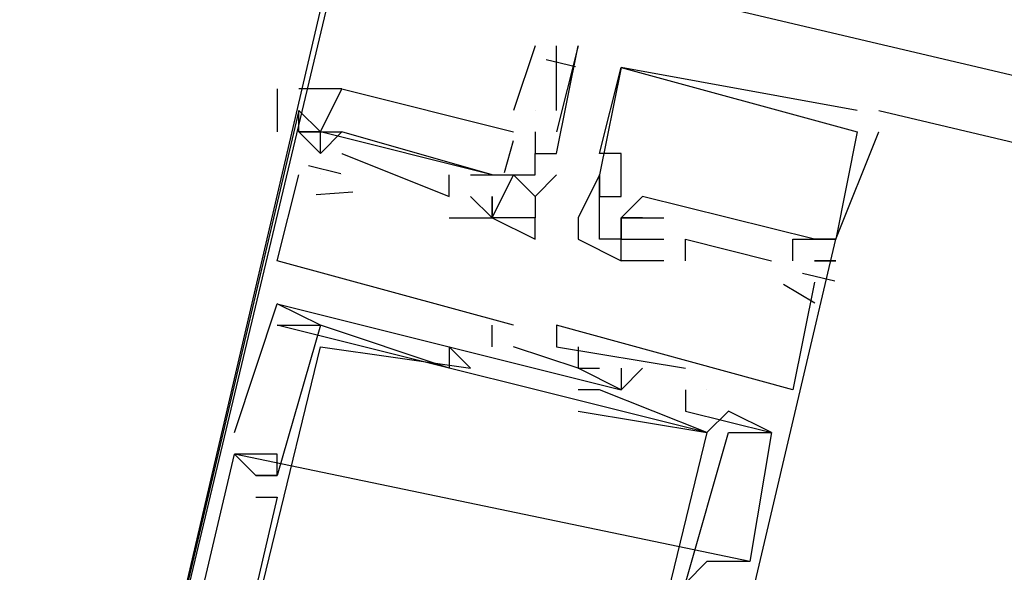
# Model space of a CAD drawing. Header units: feet. Extents: x -79 to 198, y -22 to 181.
# Tile 238 of 256: x 119.093 to 119.705, y 129.691 to 130.034. Entities that reach past the tile are written whole.
import ezdxf

# ---------------------------------------------------------------- set-up
doc = ezdxf.new("R2010")
doc.units = ezdxf.units.FT
doc.layers.add('A-LINEA', color=7, linetype='CONTINUOUS')
doc.layers.add('A-MURO-CONCRETO', color=8, linetype='CONTINUOUS')

msp = doc.modelspace()

# ---------------------------------------------------------------- linework, layer by layer
at = {"layer": 'A-LINEA'}
for p, q in [((119.2933, 130.0978), (127.2133, 128.2311)), ((119.4133, 130.0178), (119.4, 129.9778)), ((119.4267, 129.9778), (119.4267, 130.0178)), ((119.44, 130.0178), (119.44, 130.0178)), ((119.4201, 130.0094), (119.4384, 130.0051)), ((119.4667, 130.0044), (119.4667, 130.0044)), ((119.4667, 130.0044), (119.4667, 130.0044)), ((119.4667, 130.0044), (119.4667, 130.0044)), ((119.4667, 130.0044), (119.4667, 130.0044)), ((119.4667, 130.0044), (119.4667, 130.0044)), ((119.4667, 130.0044), (119.4667, 130.0044)), ((119.2533, 129.9911), (119.2533, 129.9644)), ((119.2667, 129.9644), (119.2667, 129.9778)), ((119.2667, 129.9778), (119.2667, 129.9778)), ((119.2667, 129.9778), (119.2667, 129.9778)), ((119.2667, 129.9778), (119.2667, 129.9778)), ((119.4133, 129.9778), (119.4133, 129.9778)), ((119.6133, 129.9778), (119.6133, 129.9778)), ((119.6133, 129.9778), (119.6133, 129.9778)), ((119.6133, 129.9778), (119.6133, 129.9778)), ((119.6267, 129.9778), (126.8667, 128.2578)), ((119.2667, 129.9644), (119.2667, 129.9644)), ((119.2667, 129.9644), (119.2667, 129.9644)), ((119.2667, 129.9644), (119.2667, 129.9644)), ((119.28, 129.9644), (119.28, 129.9644)), ((119.28, 129.9644), (119.28, 129.9644)), ((119.28, 129.9644), (119.28, 129.9644)), ((119.28, 129.9644), (119.28, 129.9644)), ((119.28, 129.9644), (119.28, 129.9644)), ((119.28, 129.9644), (119.28, 129.9644)), ((119.3867, 129.9378), (119.2933, 129.9644)), ((119.2933, 129.9644), (119.2933, 129.9644)), ((119.2933, 129.9644), (119.2933, 129.9644)), ((119.3867, 129.9378), (119.2933, 129.9644)), ((119.2933, 129.9644), (119.2933, 129.9644)), ((119.2933, 129.9644), (119.2933, 129.9644)), ((119.3867, 129.9378), (119.2933, 129.9644)), ((119.2933, 129.9644), (119.2933, 129.9644)), ((119.2933, 129.9644), (119.2933, 129.9644)), ((119.3944, 129.9393), (119.4, 129.9592)), ((119.3944, 129.9393), (119.4, 129.9592)), ((119.3944, 129.9393), (119.4, 129.9592)), ((119.4133, 129.9644), (119.4133, 129.9644)), ((119.4267, 129.9644), (119.4267, 129.9644)), ((119.6133, 129.9644), (119.6133, 129.9644)), ((119.6133, 129.9644), (119.6133, 129.9644)), ((119.6133, 129.9644), (119.6133, 129.9644)), ((119.6133, 129.9644), (119.6133, 129.9644)), ((119.6133, 129.9644), (119.6133, 129.9644)), ((119.6133, 129.9644), (119.6133, 129.9644)), ((119.6267, 129.9644), (119.6267, 129.9644)), ((119.6267, 129.9644), (119.6267, 129.9644)), ((119.6267, 129.9644), (119.6267, 129.9644)), ((119.28, 129.9511), (119.28, 129.9511)), ((119.28, 129.9511), (119.28, 129.9511)), ((119.28, 129.9511), (119.28, 129.9511)), ((119.2933, 129.9511), (119.36, 129.9244)), ((119.2933, 129.9511), (119.2933, 129.9511)), ((119.2933, 129.9511), (119.36, 129.9244)), ((119.2933, 129.9511), (119.2933, 129.9511)), ((119.2933, 129.9511), (119.36, 129.9244)), ((119.2933, 129.9511), (119.2933, 129.9511)), ((119.4133, 129.9511), (119.4133, 129.9511)), ((119.4133, 129.9511), (119.4133, 129.9511)), ((119.4133, 129.9511), (119.4133, 129.9511)), ((119.4267, 129.9511), (119.4267, 129.9511)), ((119.4533, 129.9511), (119.4533, 129.9511)), ((119.4533, 129.9511), (119.4533, 129.9511)), ((119.4533, 129.9511), (119.4533, 129.9511)), ((119.4667, 129.9511), (119.4667, 129.9511)), ((119.4667, 129.9511), (119.4667, 129.9511)), ((119.4667, 129.9511), (119.4667, 129.9511)), ((119.2727, 129.9435), (119.2927, 129.9387)), ((119.2727, 129.9435), (119.2927, 129.9387)), ((119.2727, 129.9435), (119.2927, 129.9387)), ((119.2667, 129.9378), (119.2667, 129.9378)), ((119.2667, 129.9378), (119.2667, 129.9378)), ((119.2667, 129.9378), (119.2667, 129.9378)), ((119.28, 129.9378), (119.28, 129.9378)), ((119.28, 129.9378), (119.28, 129.9378)), ((119.28, 129.9378), (119.28, 129.9378)), ((119.2933, 129.9378), (119.2933, 129.9378)), ((119.2933, 129.9378), (119.2933, 129.9378)), ((119.2933, 129.9378), (119.2933, 129.9378)), ((119.36, 129.9244), (119.36, 129.9378)), ((119.36, 129.9378), (119.36, 129.9378)), ((119.36, 129.9244), (119.36, 129.9378)), ((119.36, 129.9378), (119.36, 129.9378)), ((119.36, 129.9244), (119.36, 129.9378)), ((119.36, 129.9378), (119.36, 129.9378)), ((119.3733, 129.9378), (119.3733, 129.9378)), ((119.3733, 129.9378), (119.3733, 129.9378)), ((119.3733, 129.9378), (119.3733, 129.9378)), ((119.3867, 129.9378), (119.3867, 129.9378)), ((119.3867, 129.9378), (119.3867, 129.9378)), ((119.3867, 129.9378), (119.3867, 129.9378)), ((119.3867, 129.9378), (119.3867, 129.9378)), ((119.3867, 129.9378), (119.3867, 129.9378)), ((119.3867, 129.9378), (119.3867, 129.9378)), ((119.3867, 129.9378), (119.3867, 129.9378)), ((119.4, 129.9378), (119.4, 129.9378)), ((119.4, 129.9378), (119.4, 129.9378)), ((119.4, 129.9378), (119.4, 129.9378)), ((119.4, 129.9378), (119.4, 129.9378)), ((119.4, 129.9378), (119.4, 129.9378)), ((119.4133, 129.9244), (119.4267, 129.9378)), ((119.4133, 129.9378), (119.4133, 129.9378)), ((119.4133, 129.9378), (119.4133, 129.9378)), ((119.4267, 129.9378), (119.4267, 129.9378)), ((119.4533, 129.9378), (119.4533, 129.9378)), ((119.4533, 129.9378), (119.4533, 129.9378)), ((119.4533, 129.9378), (119.4533, 129.9378)), ((119.4533, 129.9378), (119.4533, 129.9378)), ((119.4533, 129.9378), (119.4533, 129.9378)), ((119.4533, 129.9378), (119.4533, 129.9378)), ((119.2775, 129.9257), (119.3002, 129.9273)), ((119.2775, 129.9257), (119.3002, 129.9273)), ((119.2775, 129.9257), (119.3002, 129.9273)), ((119.36, 129.9244), (119.36, 129.9244)), ((119.36, 129.9244), (119.36, 129.9244)), ((119.36, 129.9244), (119.36, 129.9244)), ((119.36, 129.9244), (119.36, 129.9244)), ((119.36, 129.9244), (119.36, 129.9244)), ((119.36, 129.9244), (119.36, 129.9244)), ((119.36, 129.9244), (119.36, 129.9244)), ((119.36, 129.9244), (119.36, 129.9244)), ((119.36, 129.9244), (119.36, 129.9244)), ((119.3867, 129.9111), (119.3733, 129.9244)), ((119.3733, 129.9244), (119.3733, 129.9244)), ((119.3867, 129.9111), (119.3733, 129.9244)), ((119.3733, 129.9244), (119.3733, 129.9244)), ((119.3867, 129.9111), (119.3733, 129.9244)), ((119.3733, 129.9244), (119.3733, 129.9244)), ((119.3867, 129.9244), (119.3867, 129.9244)), ((119.3867, 129.9244), (119.3867, 129.9244)), ((119.3867, 129.9244), (119.3867, 129.9244)), ((119.3867, 129.9244), (119.3867, 129.9244)), ((119.3867, 129.9244), (119.3867, 129.9244)), ((119.3867, 129.9244), (119.3867, 129.9244)), ((119.3867, 129.9244), (119.3867, 129.9244)), ((119.4133, 129.9244), (119.4133, 129.9244)), ((119.4133, 129.9244), (119.4133, 129.9244)), ((119.4533, 129.9244), (119.4533, 129.9244)), ((119.4533, 129.9244), (119.4533, 129.9244)), ((119.4533, 129.9244), (119.4533, 129.9244)), ((119.4533, 129.9244), (119.4533, 129.9244)), ((119.4533, 129.9244), (119.4533, 129.9244)), ((119.4533, 129.9244), (119.4533, 129.9244)), ((119.4533, 129.9244), (119.4533, 129.9244)), ((119.4533, 129.9244), (119.4533, 129.9244)), ((119.4533, 129.9244), (119.4533, 129.9244)), ((119.4667, 129.9244), (119.4667, 129.9244)), ((119.4667, 129.9244), (119.4667, 129.9244)), ((119.4667, 129.9244), (119.4667, 129.9244)), ((119.4667, 129.9244), (119.4667, 129.9244)), ((119.4667, 129.9244), (119.4667, 129.9244)), ((119.4667, 129.9244), (119.4667, 129.9244)), ((119.4667, 129.9244), (119.4667, 129.9244)), ((119.4667, 129.9244), (119.4667, 129.9244)), ((119.4667, 129.9244), (119.4667, 129.9244)), ((119.48, 129.9244), (119.48, 129.9244)), ((119.48, 129.9244), (119.48, 129.9244)), ((119.48, 129.9244), (119.48, 129.9244)), ((119.48, 129.9244), (119.48, 129.9244)), ((119.48, 129.9244), (119.48, 129.9244)), ((119.48, 129.9244), (119.48, 129.9244)), ((119.36, 129.9111), (119.36, 129.9111)), ((119.36, 129.9111), (119.36, 129.9111)), ((119.36, 129.9111), (119.36, 129.9111)), ((119.3867, 129.9111), (119.3867, 129.9111)), ((119.3867, 129.9111), (119.3867, 129.9111)), ((119.3867, 129.9111), (119.3867, 129.9111)), ((119.3867, 129.9111), (119.3867, 129.9111)), ((119.3867, 129.9111), (119.3867, 129.9111)), ((119.3867, 129.9111), (119.3867, 129.9111)), ((119.3867, 129.9111), (119.3867, 129.9111)), ((119.3867, 129.9111), (119.3867, 129.9111)), ((119.3867, 129.9111), (119.3867, 129.9111)), ((119.4133, 129.9111), (119.4133, 129.9111)), ((119.4133, 129.9111), (119.4133, 129.9111)), ((119.44, 129.9111), (119.44, 129.9111)), ((119.44, 129.9111), (119.44, 129.9111)), ((119.44, 129.9111), (119.44, 129.9111)), ((119.4667, 129.9111), (119.4667, 129.9111)), ((119.4667, 129.9111), (119.4667, 129.9111)), ((119.4667, 129.9111), (119.4667, 129.9111)), ((119.4667, 129.9111), (119.4667, 129.9111)), ((119.4667, 129.9111), (119.4667, 129.9111)), ((119.4667, 129.9111), (119.4667, 129.9111)), ((119.4667, 129.9111), (119.4667, 129.9111)), ((119.4667, 129.9111), (119.4667, 129.9111)), ((119.4667, 129.9111), (119.4667, 129.9111)), ((119.4667, 129.9111), (119.4667, 129.9111)), ((119.4667, 129.9111), (119.4667, 129.9111)), ((119.4667, 129.9111), (119.4667, 129.9111)), ((119.48, 129.9111), (119.48, 129.9111)), ((119.48, 129.9111), (119.48, 129.9111)), ((119.48, 129.9111), (119.48, 129.9111)), ((119.48, 129.9111), (119.48, 129.9111)), ((119.48, 129.9111), (119.48, 129.9111)), ((119.48, 129.9111), (119.48, 129.9111)), ((119.4933, 129.9111), (119.4933, 129.9111)), ((119.4933, 129.9111), (119.4933, 129.9111)), ((119.4933, 129.9111), (119.4933, 129.9111)), ((119.4133, 129.8978), (119.4133, 129.8978)), ((119.44, 129.8978), (119.44, 129.8978)), ((119.44, 129.8978), (119.44, 129.8978)), ((119.44, 129.8978), (119.44, 129.8978)), ((119.4533, 129.8978), (119.4533, 129.8978)), ((119.4533, 129.8978), (119.4533, 129.8978)), ((119.4533, 129.8978), (119.4533, 129.8978)), ((119.4667, 129.8978), (119.4667, 129.8978)), ((119.4667, 129.8978), (119.4667, 129.8978)), ((119.4667, 129.8978), (119.4667, 129.8978)), ((119.4667, 129.8978), (119.4667, 129.8978)), ((119.4667, 129.8978), (119.4667, 129.8978)), ((119.4667, 129.8978), (119.4667, 129.8978)), ((119.4667, 129.8978), (119.4667, 129.8978)), ((119.4667, 129.8978), (119.4667, 129.8978)), ((119.4667, 129.8978), (119.4667, 129.8978)), ((119.48, 129.8978), (119.48, 129.8978)), ((119.48, 129.8978), (119.48, 129.8978)), ((119.48, 129.8978), (119.48, 129.8978)), ((119.4933, 129.8978), (119.4933, 129.8978)), ((119.4933, 129.8978), (119.4933, 129.8978)), ((119.4933, 129.8978), (119.4933, 129.8978)), ((119.4933, 129.8978), (119.4933, 129.8978)), ((119.4933, 129.8978), (119.4933, 129.8978)), ((119.4933, 129.8978), (119.4933, 129.8978)), ((119.4933, 129.8978), (119.4933, 129.8978)), ((119.4933, 129.8978), (119.4933, 129.8978)), ((119.4933, 129.8978), (119.4933, 129.8978)), ((119.5067, 129.8978), (119.5067, 129.8978)), ((119.5067, 129.8978), (119.5067, 129.8978)), ((119.5067, 129.8978), (119.5067, 129.8978)), ((119.5733, 129.8978), (119.5733, 129.8978)), ((119.5733, 129.8978), (119.5733, 129.8978)), ((119.5733, 129.8978), (119.5733, 129.8978)), ((119.5733, 129.8978), (119.5733, 129.8978)), ((119.5733, 129.8978), (119.5733, 129.8978)), ((119.5733, 129.8978), (119.5733, 129.8978)), ((119.5867, 129.8978), (119.5867, 129.8978)), ((119.5867, 129.8978), (119.5867, 129.8978)), ((119.5867, 129.8978), (119.5867, 129.8978)), ((119.5867, 129.8978), (119.5867, 129.8978)), ((119.5867, 129.8978), (119.5867, 129.8978)), ((119.5867, 129.8978), (119.5867, 129.8978)), ((119.5867, 129.8978), (119.5867, 129.8978)), ((119.5867, 129.8978), (119.5867, 129.8978)), ((119.5867, 129.8978), (119.5867, 129.8978)), ((119.5867, 129.8978), (119.5867, 129.8978)), ((119.5867, 129.8978), (119.5867, 129.8978)), ((119.5867, 129.8978), (119.5867, 129.8978)), ((119.6, 129.8978), (119.6, 129.8978)), ((119.6, 129.8978), (119.6, 129.8978)), ((119.6, 129.8978), (119.6, 129.8978)), ((119.6, 129.8978), (119.6, 129.8978)), ((119.6, 129.8978), (119.6, 129.8978)), ((119.6, 129.8978), (119.6, 129.8978)), ((119.6, 129.8978), (119.6, 129.8978)), ((119.6, 129.8978), (119.6, 129.8978)), ((119.6, 129.8978), (119.6, 129.8978)), ((119.2533, 129.8844), (119.2533, 129.8844)), ((119.2533, 129.8844), (119.2533, 129.8844)), ((119.2533, 129.8844), (119.2533, 129.8844)), ((119.4667, 129.8844), (119.4667, 129.8844)), ((119.4667, 129.8844), (119.4667, 129.8844)), ((119.4667, 129.8844), (119.4667, 129.8844)), ((119.4667, 129.8844), (119.4667, 129.8844)), ((119.4667, 129.8844), (119.4667, 129.8844)), ((119.4667, 129.8844), (119.4667, 129.8844)), ((119.4933, 129.8844), (119.4933, 129.8844)), ((119.4933, 129.8844), (119.4933, 129.8844)), ((119.4933, 129.8844), (119.4933, 129.8844)), ((119.4933, 129.8844), (119.4933, 129.8844)), ((119.4933, 129.8844), (119.4933, 129.8844)), ((119.4933, 129.8844), (119.4933, 129.8844)), ((119.5067, 129.8844), (119.5067, 129.8844)), ((119.5067, 129.8844), (119.5067, 129.8844)), ((119.5067, 129.8844), (119.5067, 129.8844)), ((119.56, 129.8844), (119.56, 129.8844)), ((119.56, 129.8844), (119.56, 129.8844)), ((119.56, 129.8844), (119.56, 129.8844)), ((119.5733, 129.8844), (119.5733, 129.8844)), ((119.5733, 129.8844), (119.5733, 129.8844)), ((119.5733, 129.8844), (119.5733, 129.8844)), ((119.5867, 129.8844), (119.5867, 129.8844)), ((119.5867, 129.8844), (119.5867, 129.8844)), ((119.5867, 129.8844), (119.5867, 129.8844)), ((119.5867, 129.8844), (119.5867, 129.8844)), ((119.5867, 129.8844), (119.5867, 129.8844)), ((119.5867, 129.8844), (119.5867, 129.8844)), ((119.6, 129.8844), (119.6, 129.8844)), ((119.6, 129.8844), (119.6, 129.8844)), ((119.6, 129.8844), (119.6, 129.8844)), ((119.5794, 129.8768), (119.5994, 129.872)), ((119.5794, 129.8768), (119.5994, 129.872)), ((119.5794, 129.8768), (119.5994, 129.872)), ((119.5676, 129.8699), (119.5871, 129.8584)), ((119.5676, 129.8699), (119.5871, 129.8584)), ((119.5676, 129.8699), (119.5871, 129.8584)), ((119.5867, 129.8711), (119.5867, 129.8711)), ((119.5867, 129.8711), (119.5867, 129.8711)), ((119.5867, 129.8711), (119.5867, 129.8711)), ((119.2533, 129.8578), (119.2533, 129.8578)), ((119.2533, 129.8578), (119.2533, 129.8578)), ((119.2533, 129.8578), (119.2533, 129.8578)), ((119.2533, 129.8578), (119.2533, 129.8578)), ((119.2533, 129.8578), (119.2533, 129.8578)), ((119.2533, 129.8578), (119.2533, 129.8578)), ((119.52, 129.7778), (119.2533, 129.8444)), ((119.2533, 129.8444), (119.2533, 129.8444)), ((119.52, 129.7778), (119.2533, 129.8444)), ((119.2533, 129.8444), (119.2533, 129.8444)), ((119.52, 129.7778), (119.2533, 129.8444)), ((119.2533, 129.8444), (119.2533, 129.8444)), ((119.28, 129.8444), (119.28, 129.8444)), ((119.28, 129.8444), (119.28, 129.8444)), ((119.28, 129.8444), (119.28, 129.8444)), ((119.28, 129.8444), (119.28, 129.8444)), ((119.28, 129.8444), (119.28, 129.8444)), ((119.28, 129.8444), (119.28, 129.8444)), ((119.3867, 129.8311), (119.3867, 129.8444)), ((119.3867, 129.8444), (119.3867, 129.8444)), ((119.3867, 129.8311), (119.3867, 129.8444)), ((119.3867, 129.8444), (119.3867, 129.8444)), ((119.3867, 129.8311), (119.3867, 129.8444)), ((119.3867, 129.8444), (119.3867, 129.8444)), ((119.4, 129.8444), (119.4, 129.8444)), ((119.4, 129.8444), (119.4, 129.8444)), ((119.4, 129.8444), (119.4, 129.8444)), ((119.4267, 129.8444), (119.4267, 129.8444)), ((119.4267, 129.8444), (119.4267, 129.8444)), ((119.4267, 129.8444), (119.4267, 129.8444)), ((119.28, 129.8311), (119.28, 129.8311)), ((119.28, 129.8311), (119.28, 129.8311)), ((119.28, 129.8311), (119.28, 129.8311)), ((119.36, 129.8311), (119.36, 129.8311)), ((119.36, 129.8311), (119.36, 129.8311)), ((119.36, 129.8311), (119.36, 129.8311)), ((119.3867, 129.8311), (119.3867, 129.8311)), ((119.3867, 129.8311), (119.3867, 129.8311)), ((119.3867, 129.8311), (119.3867, 129.8311)), ((119.4, 129.8311), (119.4, 129.8311)), ((119.4, 129.8311), (119.4, 129.8311)), ((119.4, 129.8311), (119.4, 129.8311)), ((119.4267, 129.8311), (119.4267, 129.8311)), ((119.4267, 129.8311), (119.4267, 129.8311)), ((119.4267, 129.8311), (119.4267, 129.8311)), ((119.44, 129.8311), (119.44, 129.8311)), ((119.44, 129.8311), (119.44, 129.8311)), ((119.44, 129.8311), (119.44, 129.8311)), ((119.36, 129.8178), (119.36, 129.8178)), ((119.36, 129.8178), (119.36, 129.8178)), ((119.36, 129.8178), (119.36, 129.8178)), ((119.3733, 129.8178), (119.3733, 129.8178)), ((119.3733, 129.8178), (119.3733, 129.8178)), ((119.3733, 129.8178), (119.3733, 129.8178)), ((119.44, 129.8178), (119.44, 129.8178)), ((119.44, 129.8178), (119.44, 129.8178)), ((119.44, 129.8178), (119.44, 129.8178)), ((119.44, 129.8178), (119.44, 129.8178)), ((119.44, 129.8178), (119.44, 129.8178)), ((119.44, 129.8178), (119.44, 129.8178)), ((119.44, 129.8178), (119.44, 129.8178)), ((119.44, 129.8178), (119.44, 129.8178)), ((119.44, 129.8178), (119.44, 129.8178)), ((119.4533, 129.8178), (119.4533, 129.8178)), ((119.4533, 129.8178), (119.4533, 129.8178)), ((119.4533, 129.8178), (119.4533, 129.8178)), ((119.4667, 129.8044), (119.48, 129.8178)), ((119.4667, 129.8178), (119.4667, 129.8178)), ((119.4667, 129.8044), (119.48, 129.8178)), ((119.4667, 129.8178), (119.4667, 129.8178)), ((119.4667, 129.8044), (119.48, 129.8178)), ((119.4667, 129.8178), (119.4667, 129.8178)), ((119.48, 129.8178), (119.48, 129.8178)), ((119.48, 129.8178), (119.48, 129.8178)), ((119.48, 129.8178), (119.48, 129.8178)), ((119.5067, 129.8178), (119.5067, 129.8178)), ((119.5067, 129.8178), (119.5067, 129.8178)), ((119.5067, 129.8178), (119.5067, 129.8178)), ((119.44, 129.8044), (119.44, 129.8044)), ((119.44, 129.8044), (119.44, 129.8044)), ((119.44, 129.8044), (119.44, 129.8044)), ((119.4533, 129.8044), (119.4533, 129.8044)), ((119.4533, 129.8044), (119.4533, 129.8044)), ((119.4533, 129.8044), (119.4533, 129.8044)), ((119.4667, 129.8044), (119.4667, 129.8044)), ((119.4667, 129.8044), (119.4667, 129.8044)), ((119.4667, 129.8044), (119.4667, 129.8044)), ((119.4667, 129.8044), (119.4667, 129.8044)), ((119.4667, 129.8044), (119.4667, 129.8044)), ((119.4667, 129.8044), (119.4667, 129.8044)), ((119.4667, 129.8044), (119.4667, 129.8044)), ((119.4667, 129.8044), (119.4667, 129.8044)), ((119.4667, 129.8044), (119.4667, 129.8044)), ((119.5067, 129.8044), (119.5067, 129.8044)), ((119.5067, 129.8044), (119.5067, 129.8044)), ((119.5067, 129.8044), (119.5067, 129.8044)), ((119.5067, 129.8044), (119.5067, 129.8044)), ((119.5067, 129.8044), (119.5067, 129.8044)), ((119.5067, 129.8044), (119.5067, 129.8044)), ((119.5067, 129.8044), (119.5067, 129.8044)), ((119.5067, 129.8044), (119.5067, 129.8044)), ((119.5067, 129.8044), (119.5067, 129.8044)), ((119.52, 129.8044), (119.52, 129.8044)), ((119.52, 129.8044), (119.52, 129.8044)), ((119.52, 129.8044), (119.52, 129.8044)), ((119.52, 129.8044), (119.52, 129.8044)), ((119.52, 129.8044), (119.52, 129.8044)), ((119.52, 129.8044), (119.52, 129.8044)), ((119.5733, 129.8044), (119.5733, 129.8044)), ((119.5733, 129.8044), (119.5733, 129.8044)), ((119.5733, 129.8044), (119.5733, 129.8044)), ((119.44, 129.7911), (119.44, 129.7911)), ((119.44, 129.7911), (119.44, 129.7911)), ((119.44, 129.7911), (119.44, 129.7911)), ((119.4667, 129.7911), (119.4667, 129.7911)), ((119.4667, 129.7911), (119.4667, 129.7911)), ((119.4667, 129.7911), (119.4667, 129.7911)), ((119.4667, 129.7911), (119.4667, 129.7911)), ((119.4667, 129.7911), (119.4667, 129.7911)), ((119.4667, 129.7911), (119.4667, 129.7911)), ((119.5067, 129.7911), (119.5067, 129.7911)), ((119.5067, 129.7911), (119.5067, 129.7911)), ((119.5067, 129.7911), (119.5067, 129.7911)), ((119.5333, 129.7911), (119.5333, 129.7911)), ((119.5333, 129.7911), (119.5333, 129.7911)), ((119.5333, 129.7911), (119.5333, 129.7911)), ((119.2267, 129.7778), (119.2267, 129.7778)), ((119.2267, 129.7778), (119.2267, 129.7778)), ((119.2267, 129.7778), (119.2267, 129.7778)), ((119.52, 129.7778), (119.52, 129.7778)), ((119.52, 129.7778), (119.52, 129.7778)), ((119.52, 129.7778), (119.52, 129.7778)), ((119.52, 129.7778), (119.52, 129.7778)), ((119.52, 129.7778), (119.52, 129.7778)), ((119.52, 129.7778), (119.52, 129.7778)), ((119.5333, 129.7778), (119.5333, 129.7778)), ((119.5333, 129.7778), (119.5333, 129.7778)), ((119.5333, 129.7778), (119.5333, 129.7778)), ((119.56, 129.7778), (119.56, 129.7778)), ((119.56, 129.7778), (119.56, 129.7778)), ((119.56, 129.7778), (119.56, 129.7778)), ((119.56, 129.7778), (119.56, 129.7778)), ((119.56, 129.7778), (119.56, 129.7778)), ((119.56, 129.7778), (119.56, 129.7778)), ((119.56, 129.7778), (119.56, 129.7778)), ((119.56, 129.7778), (119.56, 129.7778)), ((119.56, 129.7778), (119.56, 129.7778)), ((119.5467, 129.6978), (119.2267, 129.7644)), ((119.2267, 129.7644), (119.2267, 129.7644)), ((119.2267, 129.7644), (119.2267, 129.7644)), ((119.5467, 129.6978), (119.2267, 129.7644)), ((119.2267, 129.7644), (119.2267, 129.7644)), ((119.2267, 129.7644), (119.2267, 129.7644)), ((119.5467, 129.6978), (119.2267, 129.7644)), ((119.2267, 129.7644), (119.2267, 129.7644)), ((119.2267, 129.7644), (119.2267, 129.7644)), ((119.2533, 129.7644), (119.2533, 129.7644)), ((119.2533, 129.7644), (119.2533, 129.7644)), ((119.2533, 129.7644), (119.2533, 129.7644)), ((119.24, 129.7511), (119.24, 129.7511)), ((119.24, 129.7511), (119.24, 129.7511)), ((119.24, 129.7511), (119.24, 129.7511)), ((119.24, 129.7511), (119.24, 129.7511)), ((119.24, 129.7511), (119.24, 129.7511)), ((119.24, 129.7511), (119.24, 129.7511)), ((119.24, 129.7511), (119.24, 129.7511)), ((119.24, 129.7511), (119.24, 129.7511)), ((119.24, 129.7511), (119.24, 129.7511)), ((119.2533, 129.7511), (119.2533, 129.7511)), ((119.2533, 129.7511), (119.2533, 129.7511)), ((119.2533, 129.7511), (119.2533, 129.7511)), ((119.2533, 129.7511), (119.2533, 129.7511)), ((119.2533, 129.7511), (119.2533, 129.7511)), ((119.2533, 129.7511), (119.2533, 129.7511)), ((119.2533, 129.7511), (119.2533, 129.7511)), ((119.2533, 129.7511), (119.2533, 129.7511)), ((119.2533, 129.7511), (119.2533, 129.7511)), ((119.24, 129.7378), (119.24, 129.7378)), ((119.24, 129.7378), (119.2533, 129.7378)), ((119.24, 129.7378), (119.24, 129.7378)), ((119.24, 129.7378), (119.2533, 129.7378)), ((119.24, 129.7378), (119.24, 129.7378)), ((119.24, 129.7378), (119.2533, 129.7378)), ((119.2533, 129.7378), (119.2533, 129.7378)), ((119.2533, 129.7378), (119.2533, 129.7378)), ((119.2533, 129.7378), (119.2533, 129.7378)), ((119.52, 129.6978), (119.52, 129.6978)), ((119.52, 129.6978), (119.52, 129.6978)), ((119.52, 129.6978), (119.52, 129.6978)), ((119.5467, 129.6978), (119.5467, 129.6978)), ((119.5467, 129.6978), (119.5467, 129.6978)), ((119.5467, 129.6978), (119.5467, 129.6978))]:
    msp.add_line(p, q, dxfattribs=at)
for points in [[(119.1067, 129.2978), (119.4533, 130.7511), (116.04, 131.5511), (115.6933, 130.0978), (119.1067, 129.2978)], [(119.4133, 129.9378), (119.4133, 129.9511), (119.4267, 129.9511), (119.44, 130.0178), (119.44, 130.0178), (119.4267, 129.9644)], [(119.4667, 129.9111), (119.4667, 129.8978), (119.4533, 129.8978), (119.4533, 129.9244), (119.4667, 129.9244), (119.4667, 129.9244), (119.4667, 129.9511), (119.4667, 129.9511), (119.4533, 129.9511), (119.4533, 129.9511), (119.4667, 130.0044), (119.4667, 130.0044), (119.6133, 129.9644), (119.6133, 129.9644), (119.6, 129.8978), (119.5867, 129.8978), (119.6, 129.8978), (119.6267, 129.9644)], [(119.6133, 129.9778), (119.4667, 130.0044), (119.4533, 129.9378), (119.4533, 129.9244), (119.4533, 129.9378)], [(119.4667, 129.9111), (119.4667, 129.8978), (119.4533, 129.8978), (119.4533, 129.9244), (119.4667, 129.9244), (119.4667, 129.9244), (119.4667, 129.9511), (119.4667, 129.9511), (119.4533, 129.9511), (119.4533, 129.9511), (119.4667, 130.0044), (119.4667, 130.0044), (119.6133, 129.9644), (119.6133, 129.9644), (119.6, 129.8978), (119.5867, 129.8978), (119.6, 129.8978), (119.6267, 129.9644)], [(119.6133, 129.9778), (119.4667, 130.0044), (119.4533, 129.9378), (119.4533, 129.9244), (119.4533, 129.9378)], [(119.4667, 129.9111), (119.4667, 129.8978), (119.4533, 129.8978), (119.4533, 129.9244), (119.4667, 129.9244), (119.4667, 129.9244), (119.4667, 129.9511), (119.4667, 129.9511), (119.4533, 129.9511), (119.4533, 129.9511), (119.4667, 130.0044), (119.4667, 130.0044), (119.6133, 129.9644), (119.6133, 129.9644), (119.6, 129.8978), (119.5867, 129.8978), (119.6, 129.8978), (119.6267, 129.9644)], [(119.6133, 129.9778), (119.4667, 130.0044), (119.4533, 129.9378), (119.4533, 129.9244), (119.4533, 129.9378)], [(119.2667, 129.9778), (119.28, 129.9644), (119.2667, 129.9644), (119.28, 129.9511), (119.28, 129.9644), (119.2933, 129.9911), (119.2667, 129.9911)], [(119.3867, 129.9378), (119.28, 129.9644), (119.2933, 129.9911), (119.4, 129.9644)], [(119.3867, 129.9378), (119.28, 129.9644), (119.2933, 129.9911), (119.4, 129.9644)], [(119.3867, 129.9378), (119.28, 129.9644), (119.2933, 129.9911), (119.4, 129.9644)], [(119.2667, 129.9644), (119.2667, 129.9644), (119.2667, 129.9644), (119.28, 129.9644), (119.2667, 129.9778), (119.1067, 129.2978), (119.2533, 129.2578)], [(119.2667, 129.9644), (119.2667, 129.9644), (119.2667, 129.9644), (119.28, 129.9644), (119.2667, 129.9778), (119.1067, 129.2978), (119.2533, 129.2578)], [(119.2667, 129.9644), (119.2667, 129.9644), (119.2667, 129.9644), (119.28, 129.9644), (119.2667, 129.9778), (119.1067, 129.2978), (119.2533, 129.2578)], [(119.28, 129.9644), (119.2933, 129.9644), (119.28, 129.9511)], [(119.28, 129.9644), (119.2933, 129.9644), (119.28, 129.9511)], [(119.28, 129.9644), (119.2933, 129.9644), (119.28, 129.9511)], [(119.4133, 129.9644), (119.4133, 129.9644), (119.4133, 129.9511), (119.4133, 129.9511)], [(119.3867, 129.9378), (119.3867, 129.9378), (119.4, 129.9378), (119.4133, 129.9378), (119.4133, 129.9378), (119.4133, 129.9511)], [(119.4, 129.8444), (119.2533, 129.8844), (119.2667, 129.9378)], [(119.4, 129.8444), (119.2533, 129.8844), (119.2667, 129.9378)], [(119.4, 129.8444), (119.2533, 129.8844), (119.2667, 129.9378)], [(119.3733, 129.9378), (119.3867, 129.9378), (119.4, 129.9378)], [(119.3733, 129.9378), (119.3867, 129.9378), (119.4, 129.9378)], [(119.3733, 129.9378), (119.3867, 129.9378), (119.4, 129.9378)], [(119.3867, 129.9111), (119.4, 129.9378), (119.4133, 129.9244), (119.4133, 129.9111), (119.3867, 129.9111)], [(119.4533, 129.9378), (119.44, 129.9111), (119.44, 129.8978), (119.4667, 129.8844), (119.4667, 129.8978), (119.4667, 129.8978), (119.4667, 129.8978), (119.4667, 129.8978), (119.4667, 129.9111)], [(119.4533, 129.9378), (119.44, 129.9111), (119.44, 129.8978), (119.4667, 129.8844), (119.4667, 129.8978), (119.4667, 129.8978), (119.4667, 129.8978), (119.4667, 129.8978), (119.4667, 129.9111)], [(119.4533, 129.9378), (119.44, 129.9111), (119.44, 129.8978), (119.4667, 129.8844), (119.4667, 129.8978), (119.4667, 129.8978), (119.4667, 129.8978), (119.4667, 129.8978), (119.4667, 129.9111)], [(119.36, 129.9111), (119.3867, 129.9111), (119.3867, 129.9244), (119.3867, 129.9111)], [(119.36, 129.9111), (119.3867, 129.9111), (119.3867, 129.9244), (119.3867, 129.9111)], [(119.36, 129.9111), (119.3867, 129.9111), (119.3867, 129.9244), (119.3867, 129.9111)], [(119.3867, 129.9244), (119.3867, 129.9111), (119.3867, 129.9111), (119.3867, 129.9111), (119.3867, 129.9111), (119.4133, 129.8978), (119.4133, 129.9111)], [(119.5867, 129.8978), (119.48, 129.9244), (119.4667, 129.9111), (119.48, 129.9111), (119.4933, 129.9111)], [(119.48, 129.9111), (119.48, 129.9111), (119.4667, 129.9111), (119.48, 129.9244)], [(119.5867, 129.8978), (119.48, 129.9244), (119.4667, 129.9111), (119.48, 129.9111), (119.4933, 129.9111)], [(119.48, 129.9111), (119.48, 129.9111), (119.4667, 129.9111), (119.48, 129.9244)], [(119.5867, 129.8978), (119.48, 129.9244), (119.4667, 129.9111), (119.48, 129.9111), (119.4933, 129.9111)], [(119.48, 129.9111), (119.48, 129.9111), (119.4667, 129.9111), (119.48, 129.9244)], [(119.2933, 129.2444), (119.44, 129.2178), (119.6, 129.8978)], [(119.2933, 129.2444), (119.44, 129.2178), (119.6, 129.8978)], [(119.2933, 129.2444), (119.44, 129.2178), (119.6, 129.8978)], [(119.4933, 129.8844), (119.4933, 129.8844), (119.4667, 129.8844), (119.4667, 129.8978), (119.48, 129.8978), (119.4933, 129.8978)], [(119.4933, 129.8844), (119.4933, 129.8844), (119.4667, 129.8844), (119.4667, 129.8978), (119.48, 129.8978), (119.4933, 129.8978)], [(119.4933, 129.8844), (119.4933, 129.8844), (119.4667, 129.8844), (119.4667, 129.8978), (119.48, 129.8978), (119.4933, 129.8978)], [(119.5067, 129.8844), (119.5067, 129.8978), (119.56, 129.8844)], [(119.5067, 129.8844), (119.5067, 129.8978), (119.56, 129.8844)], [(119.5067, 129.8844), (119.5067, 129.8978), (119.56, 129.8844)], [(119.5733, 129.8844), (119.5733, 129.8978), (119.5867, 129.8978)], [(119.5733, 129.8844), (119.5733, 129.8978), (119.5867, 129.8978)], [(119.5733, 129.8844), (119.5733, 129.8978), (119.5867, 129.8978)], [(119.5867, 129.8844), (119.6, 129.8844), (119.5867, 129.8844)], [(119.5867, 129.8844), (119.6, 129.8844), (119.5867, 129.8844)], [(119.5867, 129.8844), (119.6, 129.8844), (119.5867, 129.8844)], [(119.5867, 129.8711), (119.5733, 129.8044), (119.4267, 129.8444), (119.4267, 129.8311), (119.5067, 129.8178)], [(119.5867, 129.8711), (119.5733, 129.8044), (119.4267, 129.8444), (119.4267, 129.8311), (119.5067, 129.8178)], [(119.5867, 129.8711), (119.5733, 129.8044), (119.4267, 129.8444), (119.4267, 129.8311), (119.5067, 129.8178)], [(119.24, 129.7378), (119.2533, 129.7378), (119.16, 129.3378), (119.1467, 129.3378), (119.1333, 129.3111), (119.12, 129.3111), (119.1333, 129.3111), (119.1467, 129.3378), (119.24, 129.3111), (119.2533, 129.3111), (119.16, 129.3378), (119.28, 129.8311), (119.3733, 129.8178), (119.3733, 129.8178), (119.36, 129.8311), (119.36, 129.8178), (119.28, 129.8444), (119.2533, 129.8578)], [(119.24, 129.7378), (119.2533, 129.7378), (119.16, 129.3378), (119.1467, 129.3378), (119.1333, 129.3111), (119.12, 129.3111), (119.1333, 129.3111), (119.1467, 129.3378), (119.24, 129.3111), (119.2533, 129.3111), (119.16, 129.3378), (119.28, 129.8311), (119.3733, 129.8178), (119.3733, 129.8178), (119.36, 129.8311), (119.36, 129.8178), (119.28, 129.8444), (119.2533, 129.8578)], [(119.24, 129.7378), (119.2533, 129.7378), (119.16, 129.3378), (119.1467, 129.3378), (119.1333, 129.3111), (119.12, 129.3111), (119.1333, 129.3111), (119.1467, 129.3378), (119.24, 129.3111), (119.2533, 129.3111), (119.16, 129.3378), (119.28, 129.8311), (119.3733, 129.8178), (119.3733, 129.8178), (119.36, 129.8311), (119.36, 129.8178), (119.28, 129.8444), (119.2533, 129.8578)], [(119.2267, 129.7778), (119.2533, 129.8578), (119.4667, 129.8044)], [(119.2267, 129.7778), (119.2533, 129.8578), (119.4667, 129.8044)], [(119.2267, 129.7778), (119.2533, 129.8578), (119.4667, 129.8044)], [(119.2533, 129.8444), (119.28, 129.8444), (119.2533, 129.7511), (119.24, 129.7511)], [(119.2533, 129.8444), (119.28, 129.8444), (119.2533, 129.7511), (119.24, 129.7511)], [(119.2533, 129.8444), (119.28, 129.8444), (119.2533, 129.7511), (119.24, 129.7511)], [(119.44, 129.8311), (119.44, 129.8178), (119.4, 129.8311)], [(119.44, 129.8311), (119.44, 129.8178), (119.4, 129.8311)], [(119.44, 129.8311), (119.44, 129.8178), (119.4, 129.8311)], [(119.4667, 129.8178), (119.4667, 129.8044), (119.44, 129.8178), (119.4533, 129.8178)], [(119.4667, 129.8178), (119.4667, 129.8044), (119.44, 129.8178), (119.4533, 129.8178)], [(119.4667, 129.8178), (119.4667, 129.8044), (119.44, 129.8178), (119.4533, 129.8178)], [(119.5333, 129.7778), (119.56, 129.7778), (119.5333, 129.7911), (119.52, 129.7778), (119.4533, 129.8044), (119.44, 129.8044), (119.44, 129.8044)], [(119.5333, 129.7778), (119.56, 129.7778), (119.5333, 129.7911), (119.52, 129.7778), (119.4533, 129.8044), (119.44, 129.8044), (119.44, 129.8044)], [(119.5333, 129.7778), (119.56, 129.7778), (119.5333, 129.7911), (119.52, 129.7778), (119.4533, 129.8044), (119.44, 129.8044), (119.44, 129.8044)], [(119.5067, 129.8044), (119.5067, 129.7911), (119.56, 129.7778), (119.5467, 129.6978), (119.52, 129.6978), (119.5067, 129.6844)], [(119.5067, 129.8044), (119.5067, 129.7911), (119.56, 129.7778), (119.5467, 129.6978), (119.52, 129.6978), (119.5067, 129.6844)], [(119.5067, 129.8044), (119.5067, 129.7911), (119.56, 129.7778), (119.5467, 129.6978), (119.52, 129.6978), (119.5067, 129.6844)], [(119.44, 129.7911), (119.52, 129.7778), (119.4, 129.2844), (119.32, 129.2978), (119.32, 129.2844)], [(119.44, 129.7911), (119.52, 129.7778), (119.4, 129.2844), (119.32, 129.2978), (119.32, 129.2844)], [(119.44, 129.7911), (119.52, 129.7778), (119.4, 129.2844), (119.32, 129.2978), (119.32, 129.2844)], [(119.5333, 129.6711), (119.5333, 129.6844), (119.52, 129.6844), (119.5067, 129.6844), (119.5333, 129.7778)], [(119.5333, 129.6711), (119.5333, 129.6844), (119.52, 129.6844), (119.5067, 129.6844), (119.5333, 129.7778)], [(119.5333, 129.6711), (119.5333, 129.6844), (119.52, 129.6844), (119.5067, 129.6844), (119.5333, 129.7778)], [(119.1333, 129.3111), (119.12, 129.3111), (119.2267, 129.7644), (119.24, 129.7511), (119.2533, 129.7511)], [(119.1333, 129.3111), (119.12, 129.3111), (119.2267, 129.7644), (119.24, 129.7511), (119.2533, 129.7511)], [(119.1333, 129.3111), (119.12, 129.3111), (119.2267, 129.7644), (119.24, 129.7511), (119.2533, 129.7511)], [(119.24, 129.7511), (119.2533, 129.7511), (119.2533, 129.7644), (119.2267, 129.7644)], [(119.24, 129.7511), (119.2533, 129.7511), (119.2533, 129.7644), (119.2267, 129.7644)], [(119.24, 129.7511), (119.2533, 129.7511), (119.2533, 129.7644), (119.2267, 129.7644)], [(119.24, 129.7511), (119.24, 129.7511), (119.24, 129.7511)], [(119.24, 129.7511), (119.24, 129.7511), (119.24, 129.7511)], [(119.24, 129.7511), (119.24, 129.7511), (119.24, 129.7511)]]:
    msp.add_lwpolyline(points, dxfattribs=at)
at = {"layer": 'A-MURO-CONCRETO'}
msp.add_lwpolyline([(115.6933, 130.0978), (119.2933, 130.0978), (119.1067, 129.2978), (115.6933, 130.0978), (115.6933, 130.0978)], dxfattribs=at)

doc.saveas('drawing.dxf')
